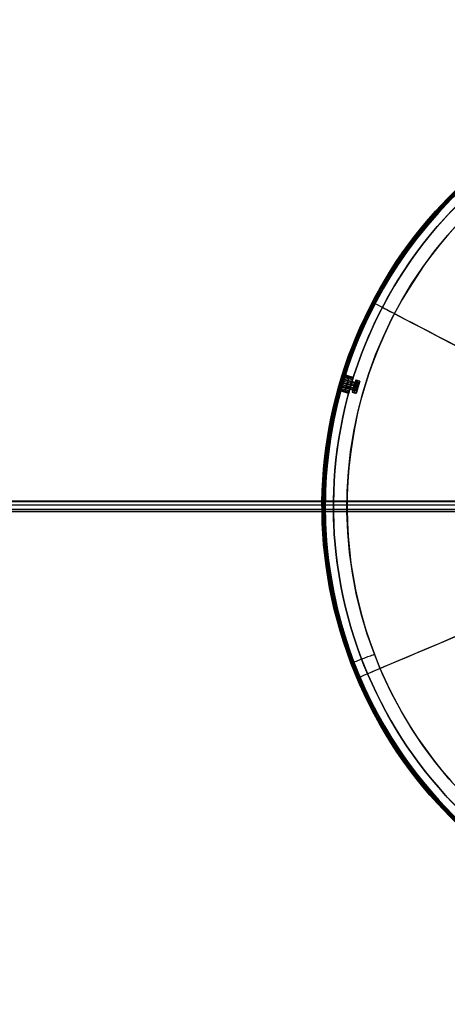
# Model space of a CAD drawing. Header units: millimetres. Extents: x -2184 to 252, y -240 to 239.
# Tile 30 of 256: x -357 to -151, y -240 to 233. Entities that reach past the tile are written whole.
import ezdxf

# ---------------------------------------------------------------- set-up
doc = ezdxf.new("R2010")
doc.units = ezdxf.units.MM
for name, color, linetype, true_color in [('IGES level 11', 7, 'Continuous', 0xcbd2ee), ('IGES level 15', 7, 'Continuous', 0xcad1ed), ('IGES level 17', 7, 'Continuous', 0xcbd2ee), ('IGES level 3', 7, 'Continuous', 0x868b8b), ('IGES level 42', 7, 'Continuous', 0xcbd2ee), ('IGES level 5', 7, 'Continuous', 0x868b8b)]:
    doc.layers.add(name, color=color, linetype=linetype, true_color=true_color)

# ---------------------------------------------------------------- blocks, each defined once
blk = doc.blocks.new('DOME PIE')
at = {"layer": 'IGES level 11', "extrusion": (0.95933, -0.282288, 0)}
for centre, radius, start, end in [((246.54, 1206, -149.98), 1.65, 180, 0), ((246.54, 1206, -149.98), 1.65, 0, 180), ((246.54, 1206, -149.17), 1.65, 180, 360), ((246.54, 1206, -149.17), 1.65, 0, 180), ((246.54, 1206, -148.36), 1.65, 180, 0), ((246.54, 1206, -148.17), 1.84, 180, 360), ((246.54, 1206, -148.17), 1.84, 0, 180), ((246.54, 1206, -149.98), 3, 90, 180)]:
    blk.add_arc(centre, radius, start, end, dxfattribs=at)
at = {"layer": 'IGES level 11', "extrusion": (0.95933, -0.282288, -9.75719e-15)}
blk.add_arc((246.54, 1206, -149.98), 3, 0, 90, dxfattribs=at)
at = {"layer": 'IGES level 11', "extrusion": (-0.95933, 0.282288, 0)}
for centre, start, end in [((-246.54, 1206, 148.98), 90, 180), ((-246.54, 1206, 148.98), 0, 90), ((-246.54, 1206, 147.98), 0, 90)]:
    blk.add_arc(centre, 3, start, end, dxfattribs=at)
at = {"layer": 'IGES level 11', "extrusion": (-0.95933, 0.282288, -6.98296e-15)}
for centre, radius, start in [((-246.54, 1206, 148.36), 1.65, 0), ((-246.54, 1206, 147.98), 2.02, 0), ((-246.54, 1206, 147.98), 3, 90)]:
    blk.add_arc(centre, radius, start, 180, dxfattribs=at)
at = {"layer": 'IGES level 11', "extrusion": (-0.95933, 0.282288, 6.98296e-15)}
blk.add_arc((-246.54, 1206, 147.98), 2.03, 180, 0, dxfattribs=at)
at = {"layer": 'IGES level 11'}
for points in [[(-73.44, 281.73, 1200), (-75.13, 275.98, 1200)], [(-74.18, 275.7, 1200), (-72.48, 281.45, 1200)], [(-73.44, 281.73, 1204.53), (-74.08, 279.57, 1204.53)], [(-73.99, 279.86, 1204.72), (-72.43, 279.4, 1204.72)], [(-73.99, 279.86, 1207.28), (-72.43, 279.4, 1207.28)], [(-73.82, 280.44, 1206), (-72.26, 279.98, 1206)], [(-71.77, 280.33, 1208.12), (-73.69, 280.89, 1208.12)], [(-73.44, 281.73, 1200), (-71.52, 281.17, 1200)], [(-71.52, 281.17, 1206), (-73.44, 281.73, 1206)], [(-73.44, 281.73, 1206), (-73.44, 281.73, 1200)], [(-73.44, 281.73, 1203), (-71.52, 281.17, 1203)], [(-73.22, 275.41, 1200), (-71.52, 281.17, 1200)], [(-72.48, 281.45, 1200), (-72.48, 281.45, 1206)], [(-72.43, 279.4, 1204.72), (-72.01, 279.52, 1204.43)], [(-72.43, 279.4, 1207.28), (-72.01, 279.52, 1207.57)], [(-72.26, 279.98, 1206), (-71.8, 280.23, 1206)], [(-71.52, 281.17, 1204.53), (-71.98, 279.62, 1204.53)], [(-71.52, 281.17, 1200), (-71.52, 281.17, 1206)], [(-74.5, 278.14, 1204.53), (-75.13, 275.98, 1204.53)], [(-73.22, 275.41, 1200), (-75.13, 275.98, 1200)], [(-75.13, 275.98, 1200), (-75.13, 275.98, 1206)], [(-75.13, 275.98, 1206), (-73.22, 275.41, 1206)], [(-73.22, 275.41, 1203), (-75.13, 275.98, 1203)], [(-72.91, 276.47, 1208.32), (-74.83, 277.03, 1208.32)], [(-73.19, 276.81, 1206), (-74.75, 277.27, 1206)], [(-74.7, 277.46, 1205.22), (-73.14, 277, 1205.22)], [(-74.7, 277.46, 1206.78), (-73.14, 277, 1206.78)], [(-74.38, 278.55, 1204.38), (-72.82, 278.09, 1204.38)], [(-74.38, 278.55, 1207.62), (-72.82, 278.09, 1207.62)], [(-72.37, 278.29, 1209), (-74.29, 278.86, 1209)], [(-74.29, 278.86, 1200), (-72.37, 278.29, 1200)], [(-74.29, 278.86, 1200), (-74.29, 278.86, 1204.35)], [(-74.29, 278.86, 1207.65), (-74.29, 278.86, 1209)], [(-74.18, 275.7, 1200), (-74.18, 275.7, 1206)], [(-72.76, 276.96, 1204.53), (-73.22, 275.41, 1204.53)], [(-73.22, 275.41, 1206), (-73.22, 275.41, 1200)], [(-72.94, 276.35, 1206), (-73.19, 276.81, 1206)], [(-73.14, 277, 1205.22), (-72.87, 276.58, 1205.05)], [(-73.14, 277, 1206.78), (-72.87, 276.58, 1206.95)], [(-72.82, 278.09, 1204.38), (-72.48, 277.91, 1204.01)], [(-72.82, 278.09, 1207.62), (-72.48, 277.91, 1207.99)], [(-72.37, 278.29, 1200), (-72.37, 278.29, 1203.98)], [(-72.37, 278.29, 1208.02), (-72.37, 278.29, 1209)]]:
    blk.add_open_spline(points, degree=1, dxfattribs=at)
at = {"layer": 'IGES level 15', "extrusion": (0, 0, -1)}
for radius in [210, 210, 206, 206]:
    blk.add_arc((-121.9, 221.13, -1212), radius, 286.3968, 106.3968, dxfattribs=at)
at = {"layer": 'IGES level 15', "extrusion": (0.46402, 0.885825, -6.12323e-17)}
for radius in [210, 206]:
    blk.add_arc((-5.37, 1212, 252.44), radius, 360, 90, dxfattribs=at)
at = {"layer": 'IGES level 15', "extrusion": (-0.390381, 0.920653, -6.12323e-17)}
for radius in [210, 206]:
    blk.add_arc((-198.55, 1212, 156), radius, 360, 90, dxfattribs=at)
at = {"layer": 'IGES level 17', "extrusion": (0.95933, -0.282288, -3.02541e-15)}
blk.add_arc((246.54, 1206, -155.98), 1.5, 66.6655, 246.6655, dxfattribs=at)
at = {"layer": 'IGES level 17', "extrusion": (0.95933, -0.282288, 0)}
for centre, radius, start, end in [((246.54, 1206, -155.73), 1.75, 66.6655, 246.6655), ((246.54, 1206, -155.73), 1.75, 246.6655, 66.6655), ((246.54, 1206, -151.73), 2, 66.6655, 246.6655), ((246.54, 1206, -151.73), 2, 246.6655, 66.6655)]:
    blk.add_arc(centre, radius, start, end, dxfattribs=at)
at = {"layer": 'IGES level 17', "extrusion": (0.95933, -0.282288, 4.99302e-15)}
blk.add_arc((246.54, 1206, -155.98), 1.5, 246.6655, 66.6655, dxfattribs=at)
at = {"layer": 'IGES level 17', "extrusion": (-0.95933, 0.282288, -1.70529e-15)}
for centre in [(-246.54, 1206, 155.48), (-246.54, 1206, 147.98)]:
    blk.add_arc(centre, 2, 293.3345, 113.3345, dxfattribs=at)
at = {"layer": 'IGES level 17', "extrusion": (0.95933, -0.282288, 2.66199e-15)}
blk.add_arc((246.54, 1206, -155.48), 2, 246.6655, 66.6655, dxfattribs=at)
at = {"layer": 'IGES level 17', "extrusion": (-0.95933, 0.282288, -3.53962e-15)}
blk.add_arc((-246.54, 1206, 147.98), 2, 113.3345, 293.3345, dxfattribs=at)
at = {"layer": 'IGES level 17'}
for points in [[(-80.46, 279.14, 1206.31), (-80.12, 278.53, 1206.42)], [(-79.66, 281.87, 1205.41), (-80.43, 279.23, 1206.59)], [(-80.38, 279.42, 1205.07), (-80.01, 278.91, 1204.75)], [(-80.24, 279.89, 1207.33), (-79.82, 279.53, 1207.78)], [(-79.88, 281.12, 1207.38), (-80.21, 279.98, 1204.62)], [(-80.21, 279.98, 1204.62), (-79.79, 279.65, 1204.16)], [(-80.01, 280.67, 1204.51), (-79.52, 280.57, 1204.01)], [(-79.34, 281.17, 1207.84), (-79.88, 281.12, 1207.38)], [(-79.82, 279.53, 1207.78), (-72.63, 277.41, 1207.78)], [(-79.79, 279.65, 1204.16), (-72.59, 277.53, 1204.16)], [(-79.7, 281.73, 1205.15), (-79.1, 281.99, 1204.86)], [(-79.64, 281.93, 1206.41), (-79.02, 282.25, 1206.55)], [(-79.52, 280.57, 1204.01), (-72.32, 278.45, 1204.01)], [(-72.15, 279.05, 1207.84), (-79.34, 281.17, 1207.84)], [(-79.1, 281.99, 1204.86), (-71.9, 279.87, 1204.86)], [(-79.02, 282.25, 1206.55), (-71.83, 280.14, 1206.55)], [(-74.58, 277.88, 1206.19), (-74.05, 279.66, 1205.39)], [(-74.03, 279.75, 1205.6), (-74.55, 277.97, 1206.4)], [(-74, 279.84, 1205.81), (-74.52, 278.05, 1206.61)], [(-74.05, 279.66, 1205.39), (-74, 279.84, 1205.81)], [(-74.05, 279.66, 1205.39), (-72.13, 279.1, 1205.39)], [(-74.03, 279.75, 1205.6), (-72.11, 279.18, 1205.6)], [(-72.08, 279.27, 1205.81), (-74, 279.84, 1205.81)], [(-73.09, 279.38, 1205.39), (-73.62, 277.6, 1206.19)], [(-73.04, 279.55, 1205.81), (-73.56, 277.77, 1206.61)], [(-73.04, 279.55, 1205.81), (-73.09, 279.38, 1205.39)], [(-72.66, 277.31, 1206.19), (-72.13, 279.1, 1205.39)], [(-72.08, 279.27, 1205.81), (-72.61, 277.49, 1206.61)], [(-72.13, 279.1, 1205.39), (-72.08, 279.27, 1205.81)], [(-71.85, 280.05, 1205.21), (-72.11, 279.18, 1205.6)], [(-80.12, 278.53, 1206.42), (-72.92, 276.42, 1206.42)], [(-80.01, 278.91, 1204.75), (-72.81, 276.79, 1204.75)], [(-74.52, 278.05, 1206.61), (-74.58, 277.88, 1206.19)], [(-72.66, 277.31, 1206.19), (-74.58, 277.88, 1206.19)], [(-72.63, 277.4, 1206.4), (-74.55, 277.97, 1206.4)], [(-72.61, 277.49, 1206.61), (-74.52, 278.05, 1206.61)], [(-74.31, 278.77, 1205.79), (-74.26, 278.94, 1206.21)], [(-74.31, 278.77, 1205.79), (-72.4, 278.2, 1205.79)], [(-72.34, 278.38, 1206.21), (-74.26, 278.94, 1206.21)], [(-73.56, 277.77, 1206.61), (-73.62, 277.6, 1206.19)], [(-72.63, 277.4, 1206.4), (-72.89, 276.53, 1206.79)], [(-72.61, 277.49, 1206.61), (-72.66, 277.31, 1206.19)], [(-72.4, 278.2, 1205.79), (-72.59, 277.53, 1204.16)], [(-72.15, 279.05, 1207.84), (-72.34, 278.38, 1206.21)]]:
    blk.add_open_spline(points, degree=1, dxfattribs=at)
at = {"layer": 'IGES level 42'}
for points in [[(109.2, 223.63, 45), (-1990.8, 223.63, 45)], [(-1990.8, 223.63, 45), (109.2, 223.63, 45)], [(109.2, 223.33, 46.18), (-1990.8, 223.33, 46.18)], [(109.2, 223.33, 43.82), (-1990.8, 223.33, 43.82)], [(109.2, 221.62, 47.45), (-1990.8, 221.62, 47.45)], [(109.2, 221.62, 42.55), (-1990.8, 221.62, 42.55)], [(109.2, 219.54, 46.93), (-1990.8, 219.54, 46.93)], [(109.2, 219.54, 43.07), (-1990.8, 219.54, 43.07)], [(-1990.8, 218.63, 45), (109.2, 218.63, 45)], [(109.2, 218.63, 45), (-1990.8, 218.63, 45)]]:
    blk.add_open_spline(points, degree=1, dxfattribs=at)
at = {"layer": 'IGES level 5', "extrusion": (0, 0, -1)}
for centre, radius, start, end in [((-121.9, 221.13, -1206), 210, 17.4882, 106.3968), ((-121.9, 221.13, -1206), 206, 17.5094, 106.3968), ((-121.9, 221.13, -1212), 210, 286.3968, 106.3968), ((-121.9, 221.13, -1212), 206, 286.3968, 106.3968), ((-121.9, 221.13, -1205.75), 211.5, 249.1296, 69.1296), ((-121.9, 221.13, -1205.75), 210.5, 249.1296, 69.1296), ((-121.9, 221.13, -1211), 211.5, 249.1296, 69.1296), ((-121.9, 221.13, -1200.5), 210.5, 249.1296, 69.1296), ((-121.9, 221.13, -1211), 210.5, 249.1296, 69.1296), ((-121.9, 221.13, -1199.5), 199.5, 249.1296, 69.1296), ((-121.9, 221.13, -1200), 199.5, 249.1296, 69.1296), ((-121.9, 221.13, -1203.75), 210, 15.9193, 16.8743), ((-121.9, 221.13, -1208.25), 206, 15.91, 16.8835), ((-121.9, 221.13, -1206), 210, 286.3968, 15.3054), ((-121.9, 221.13, -1206), 206, 286.3968, 15.2842)]:
    blk.add_arc(centre, radius, start, end, dxfattribs=at)
at = {"layer": 'IGES level 5'}
for centre, radius, start, end in [((121.9, 221.13, 1200), 206, 73.6032, 253.6032), ((121.9, 221.13, 1200.5), 211.5, 110.8704, 290.8704), ((121.9, 221.13, 1200), 210, 110.8704, 253.6032), ((121.9, 221.13, 1199), 210, 110.8704, 290.8704), ((121.9, 221.13, 1200), 210, 110.8704, 253.6032), ((121.9, 221.13, 1199), 199.5, 110.8704, 290.8704), ((121.9, 221.13, 1208.25), 210, 163.1257, 164.0807), ((121.9, 221.13, 1203.75), 206, 163.1165, 164.09)]:
    blk.add_arc(centre, radius, start, end, dxfattribs=at)
at = {"layer": 'IGES level 5', "extrusion": (0.95933, -0.282288, 0)}
for centre, start, end in [((248.29, 1206, -153.46), 270, 90), ((244.79, 1206, -153.46), 90, 270)]:
    blk.add_arc(centre, 2.25, start, end, dxfattribs=at)
at = {"layer": 'IGES level 5'}
for points, weights in [([(46.7, 418.34, 1199.44), (-347.72, 267.96, 1199.44), (-197.34, -126.47, 1199.44), (197.09, 23.92, 1199.44)], [0.816490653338, 0.272163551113, 0.272163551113, 0.816490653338]), ([(46.96, 417.68, 1200.15), (-346.15, 267.8, 1200.15), (-196.27, -125.3, 1200.15), (196.83, 24.58, 1200.15)], [0.816490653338, 0.272163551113, 0.272163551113, 0.816490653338]), ([(-75.73, 145.78, 1200.5), (-75.73, 145.78, 1199.62), (-75.15, 146, 1199), (-74.33, 146.32, 1199)], [0.478289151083, 0.384897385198, 0.384897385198, 0.478289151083]), ([(-74.79, 146.14, 1200.5), (-74.79, 146.14, 1200.21), (-74.6, 146.21, 1200), (-74.33, 146.32, 1200)], [0.478289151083, 0.384897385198, 0.384897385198, 0.478289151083])]:
    blk.add_rational_spline(points, weights, degree=3, dxfattribs=at)
for points, knots in [([(-79.06, 282.09, 1203.75), (-78.89, 282.65, 1203.75), (-78.72, 283.21, 1203.99), (-78.47, 284, 1204.82), (-78.4, 284.24, 1205.41), (-78.4, 284.24, 1206.59), (-78.47, 284.01, 1207.17), (-78.72, 283.21, 1208.01), (-78.89, 282.65, 1208.25), (-79.06, 282.09, 1208.25)], [0, 0, 0, 0, 0.25, 0.25, 0.5, 0.5, 0.75, 0.75, 1, 1, 1, 1]), ([(-75.23, 280.96, 1208.25), (-75.05, 281.53, 1208.25), (-74.88, 282.08, 1208.01), (-74.63, 282.88, 1207.17), (-74.56, 283.11, 1206.59), (-74.56, 283.11, 1205.41), (-74.63, 282.87, 1204.82), (-74.88, 282.08, 1203.99), (-75.05, 281.53, 1203.75), (-75.23, 280.96, 1203.75)], [-6.737875, -6.737875, -6.737875, -6.737875, -6.487875, -6.487875, -6.237875, -6.237875, -5.987875, -5.987875, -5.737875, -5.737875, -5.737875, -5.737875]), ([(-80.05, 278.73, 1208.25), (-80.21, 278.16, 1208.25), (-80.37, 277.6, 1208.01), (-80.59, 276.8, 1207.18), (-80.66, 276.56, 1206.59), (-80.66, 276.56, 1205.41), (-80.59, 276.79, 1204.83), (-80.37, 277.6, 1203.99), (-80.21, 278.16, 1203.75), (-80.05, 278.73, 1203.75)], [0, 0, 0, 0, 0.25, 0.25, 0.5, 0.5, 0.75, 0.75, 1, 1, 1, 1]), ([(-76.21, 277.6, 1203.75), (-76.38, 277.03, 1203.75), (-76.53, 276.47, 1203.99), (-76.76, 275.66, 1204.83), (-76.82, 275.43, 1205.41), (-76.82, 275.43, 1206.59), (-76.75, 275.67, 1207.18), (-76.53, 276.47, 1208.01), (-76.38, 277.03, 1208.25), (-76.21, 277.6, 1208.25)], [-5.720884, -5.720884, -5.720884, -5.720884, -5.470884, -5.470884, -5.220884, -5.220884, -4.970884, -4.970884, -4.720884, -4.720884, -4.720884, -4.720884])]:
    blk.add_open_spline(points, degree=3, knots=knots, dxfattribs=at)
for points in [[(-78.67, 288.25, 1211), (-78.67, 288.25, 1200.5)], [(-78.41, 284.19, 1205.56), (-74.57, 283.06, 1205.56)], [(-77.72, 287.94, 1211), (-77.72, 287.94, 1200.5)], [(-67.29, 284.45, 1200), (-67.29, 284.45, 1199)], [(-79.56, 280.41, 1200), (-75.73, 279.28, 1200)], [(-79.56, 280.41, 1203.75), (-75.73, 279.28, 1203.75)], [(-79.56, 280.41, 1208.25), (-75.73, 279.28, 1208.25)], [(-75.23, 280.96, 1203.75), (-79.06, 282.09, 1203.75)], [(-79.06, 282.09, 1208.25), (-75.23, 280.96, 1208.25)], [(-78.75, 283.1, 1204.02), (-74.91, 281.97, 1204.02)], [(-78.55, 283.75, 1207.43), (-74.71, 282.62, 1207.43)], [(-78.14, 278.16, 1203.75), (-77.15, 281.52, 1203.75)], [(-77.15, 281.52, 1208.25), (-78.14, 278.16, 1208.25)], [(-80.65, 276.6, 1205.56), (-76.81, 275.47, 1205.56)], [(-80.52, 277.05, 1207.43), (-76.68, 275.92, 1207.43)], [(-80.34, 277.71, 1204.02), (-76.5, 276.58, 1204.02)], [(-76.21, 277.6, 1203.75), (-80.05, 278.73, 1203.75)], [(-76.21, 277.6, 1208.25), (-80.05, 278.73, 1208.25)], [(-87.26, 239.97, 1212), (-87.26, 239.97, 1200)], [(-83.27, 239.61, 1212), (-83.27, 239.61, 1200)], [(-74.33, 146.32, 1199), (-64.52, 150.06, 1199)], [(-74.33, 146.32, 1200), (-64.52, 150.06, 1200)], [(-75.73, 145.78, 1211), (-74.79, 146.14, 1211)], [(-47.07, 115.05, 1200), (-47.07, 115.05, 1199)], [(-56.38, 109.21, 1211), (-56.38, 109.21, 1200.5)], [(-57.23, 108.67, 1211), (-57.23, 108.67, 1200.5)]]:
    blk.add_open_spline(points, degree=1, dxfattribs=at)

msp = doc.modelspace()

# ---------------------------------------------------------------- block references
at = {"layer": 'IGES level 3'}
msp.add_blockref('DOME PIE', (-121.9, -221.41, 0.88), dxfattribs=at)

doc.saveas('drawing.dxf')
